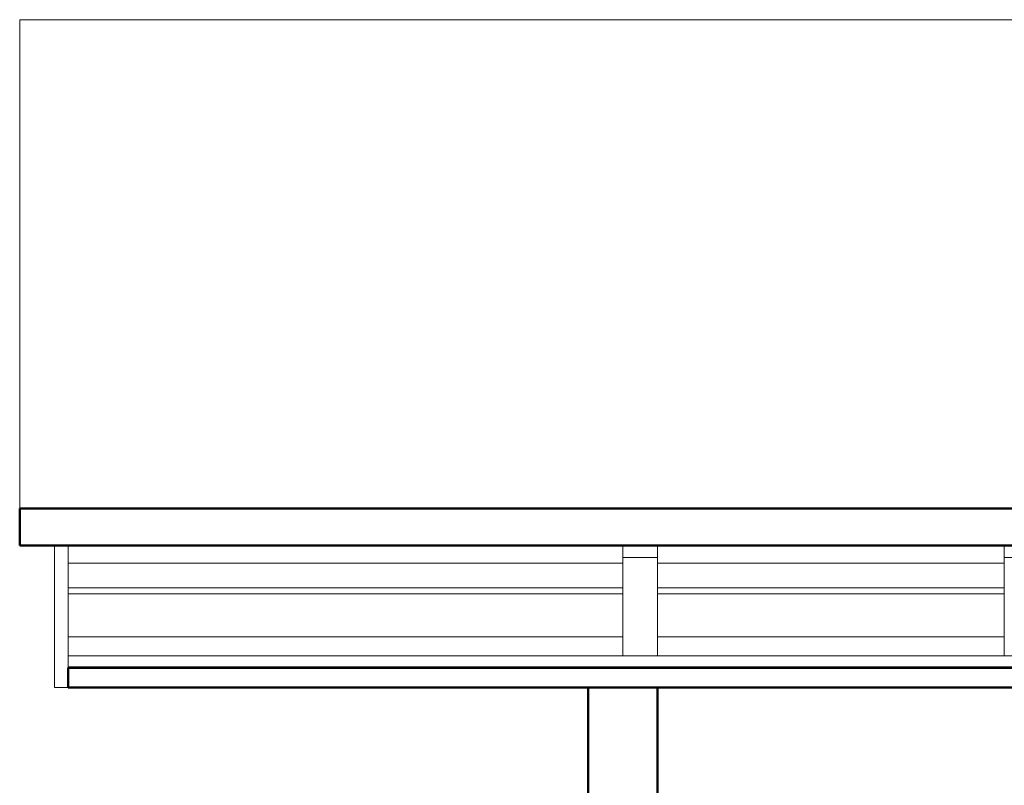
# Model space of a CAD drawing. Header units: millimetres. Extents: x -121 to 18322, y 1231 to 43947.
# Tile 5 of 31: x 5742 to 8582, y 41738 to 43947. Entities that reach past the tile are written whole.
import ezdxf

# ---------------------------------------------------------------- set-up
doc = ezdxf.new("R2010")
doc.units = ezdxf.units.MM
doc.linetypes.add('ADSK_Штриховая_ш3 п1_5', pattern=[225, 150, -75])
for name, color, linetype, lineweight in [('A-GENM-____-MCUT', 13, 'Continuous', 50), ('A-GENM-____-OTLN', 13, 'Continuous', 20), ('A-ROOF-____-MCUT', 132, 'Continuous', 50), ('A-ROOF-____-OTLN', 132, 'Continuous', 20), ('A-WALL-____-MCUT', 113, 'Continuous', 50), ('A-WALL-____-OTLN', 113, 'Continuous', 20), ('I-FURN-____-OTLN', 30, 'Continuous', 20), ('Q-SPCQ-____-MCUT', 91, 'Continuous', 9), ('Q-SPCQ-____-OTLN', 91, 'Continuous', 20)]:
    doc.layers.add(name, color=color, linetype=linetype, lineweight=lineweight)

# ---------------------------------------------------------------- blocks, each defined once
blk = doc.blocks.new('Прямая форма - 83 new-609275-В_Этаж 04_Канализация')
at = {"layer": 'Q-SPCQ-____-MCUT', "color": 253}
for p, q in [((12300, 1766), (0, 1766)), ((12300, 1734.2), (12300, 1766)), ((0, 1734.2), (12300, 1734.2))]:
    blk.add_line(p, q, dxfattribs=at)
at = {"layer": 'Q-SPCQ-____-OTLN', "color": 9}
for p, q in [((0, 1767.8), (12300, 1767.8)), ((10600, 1679.4), (9600, 1679.4)), ((12300, 1679.4), (10700, 1679.4)), ((9600, 1555.6), (10600, 1555.6)), ((10600, 1538), (9600, 1538)), ((10700, 1555.6), (12300, 1555.6)), ((12300, 1538), (10700, 1538)), ((10600, 1467.2), (9600, 1467.2)), ((12300, 1467.2), (10700, 1467.2))]:
    blk.add_line(p, q, dxfattribs=at)
blk = doc.blocks.new('Прямая форма - FU - 050-609276-В_Этаж 04_Канализация')
blk.add_blockref('Прямая форма - 83 new-609275-В_Этаж 04_Канализация', (0, 0))
blk = doc.blocks.new('Family - 83 new-609316-В_Этаж 04_Канализация')
at = {"layer": 'A-ROOF-____-MCUT', "color": 53}
for p, q in [((10940, -3903.9), (-1640, -3903.9)), ((10940, -4010), (10940, -3903.9)), ((-1640, -4010), (10940, -4010))]:
    blk.add_line(p, q, dxfattribs=at)
at = {"layer": 'A-ROOF-____-OTLN', "color": 9}
for p, q in [((10940, -5420.7), (10940, -4010)), ((-1640, -5420.7), (10940, -5420.7))]:
    blk.add_line(p, q, dxfattribs=at)
blk = doc.blocks.new('Family - RT - 008-609317-В_Этаж 04_Канализация')
blk.add_blockref('Family - 83 new-609316-В_Этаж 04_Канализация', (0, 0))
blk = doc.blocks.new('Family - 83 new-609336-В_Этаж 04_Канализация')
at = {"layer": 'A-ROOF-____-MCUT', "color": 53}
for p, q in [((10800, -3493.8), (-1500, -3493.8)), ((10800, -3550.4), (10800, -3493.8)), ((-1500, -3550.4), (10800, -3550.4))]:
    blk.add_line(p, q, dxfattribs=at)
blk = doc.blocks.new('Family - RT - 008-609337-В_Этаж 04_Канализация')
blk.add_blockref('Family - 83 new-609336-В_Этаж 04_Канализация', (0, 0))
blk = doc.blocks.new('Прямая форма - 83 new-609360-В_Этаж 04_Канализация')
at = {"layer": 'A-GENM-____-MCUT', "lineweight": 9}
for p, q in [((100, 8518.6), (0, 8518.6)), ((0, 8518.6), (0, 8235.7)), ((100, 8235.7), (100, 8518.6)), ((0, 8235.7), (100, 8235.7))]:
    blk.add_line(p, q, dxfattribs=at)
at = {"layer": 'A-GENM-____-OTLN', "lineweight": 9}
for p, q in [((0, 8553.9), (0, 8518.6)), ((100, 8518.6), (100, 8553.9))]:
    blk.add_line(p, q, dxfattribs=at)
blk = doc.blocks.new('Прямая форма - MORPH-007-609361-В_Этаж 04_Канализация')
blk.add_blockref('Прямая форма - 83 new-609360-В_Этаж 04_Канализация', (0, 0))
blk = doc.blocks.new('Прямая форма - 83 new-609370-В_Этаж 04_Канализация')
at = {"layer": 'A-GENM-____-MCUT', "lineweight": 9}
for p, q in [((100, 8518.6), (0, 8518.6)), ((0, 8518.6), (0, 8235.7)), ((100, 8235.7), (100, 8518.6)), ((0, 8235.7), (100, 8235.7))]:
    blk.add_line(p, q, dxfattribs=at)
at = {"layer": 'A-GENM-____-OTLN', "lineweight": 9}
for p, q in [((0, 8553.9), (0, 8518.6)), ((100, 8518.6), (100, 8553.9))]:
    blk.add_line(p, q, dxfattribs=at)
blk = doc.blocks.new('Прямая форма - MORPH-007-609371-В_Этаж 04_Канализация')
blk.add_blockref('Прямая форма - 83 new-609370-В_Этаж 04_Канализация', (0, 0))
blk = doc.blocks.new('Прямая форма - 83 new-611774-В_Этаж 04_Канализация')
at = {"layer": 'A-WALL-____-MCUT', "color": 53}
for p, q in [((6543.8, 0), (5902.4, 0)), ((6543.8, -200), (6543.8, 0)), ((5902.4, -200), (6543.8, -200))]:
    blk.add_line(p, q, dxfattribs=at)
blk = doc.blocks.new('Прямая форма - SW - 008-611775-В_Этаж 04_Канализация')
blk.add_blockref('Прямая форма - 83 new-611774-В_Этаж 04_Канализация', (0, 0))
blk = doc.blocks.new('Прямая форма - 83 new-V1-В_Этаж 04_Канализация')
at = {"layer": 'I-FURN-____-OTLN', "color": 9}
for p, q in [((-1050, -300), (-1050, 0)), ((-565.4, 0), (-565.4, -30)), ((-565.4, 0), (-565.4, -30)), ((-378.3, 0), (-378.3, -30)), ((-378.3, 0), (-378.3, -30)), ((-189.6, 0), (-189.6, -30)), ((-189.6, 0), (-189.6, -30)), ((0, 0), (0, -30)), ((0, 0), (0, -30)), ((189.6, 0), (189.6, -30)), ((189.6, 0), (189.6, -30)), ((378.3, 0), (378.3, -30)), ((378.3, 0), (378.3, -30)), ((565.4, 0), (565.4, -30)), ((565.4, 0), (565.4, -30)), ((-750, -300), (-750, 0)), ((-565.4, -30), (-750, -30)), ((-750, -30), (-565.4, -30)), ((-730, -50), (-728.5, -42.3)), ((-730, -1950), (-730, -50)), ((-729.3, -50.1), (-730, -50)), ((-729.3, -50.1), (-727.8, -42.6)), ((-729.3, -1949.9), (-729.3, -50.1)), ((-724.1, -50.6), (-729.3, -50.1)), ((-728.5, -42.3), (-724.1, -35.9)), ((-727.8, -42.6), (-728.5, -42.3)), ((-727.8, -42.6), (-723.7, -36.3)), ((-723, -44.6), (-727.8, -42.6)), ((-724.1, -35.9), (-717.7, -31.5)), ((-723.7, -36.3), (-724.1, -35.9)), ((-724.1, -50.6), (-723, -44.6)), ((-724.1, -1949.4), (-724.1, -50.6)), ((-715.2, -51.5), (-724.1, -50.6)), ((-723.7, -36.3), (-717.4, -32.2)), ((-719.9, -40.1), (-723.7, -36.3)), ((-723, -44.6), (-719.9, -40.1)), ((-714.5, -48.1), (-723, -44.6)), ((-719.9, -40.1), (-715.4, -37)), ((-713.5, -46.5), (-719.9, -40.1)), ((-717.7, -31.5), (-710, -30)), ((-717.4, -32.2), (-717.7, -31.5)), ((-717.4, -32.2), (-709.9, -30.7)), ((-715.4, -37), (-717.4, -32.2)), ((-715.4, -37), (-709.4, -35.9)), ((-711.9, -45.5), (-715.4, -37)), ((-715.2, -51.5), (-714.5, -48.1)), ((-715.2, -1948.5), (-715.2, -51.5)), ((-710, -52), (-715.2, -51.5)), ((-714.5, -48.1), (-713.5, -46.5)), ((-710, -50), (-714.5, -48.1)), ((-713.5, -46.5), (-711.9, -45.5)), ((-710, -50), (-713.5, -46.5)), ((-711.9, -45.5), (-708.5, -44.8)), ((-710, -50), (-711.9, -45.5)), ((-709.9, -30.7), (-710, -30)), ((-709.7, -50.3), (-710, -50)), ((-710, -52), (-709.7, -50.3)), ((-710, -1948), (-710, -52)), ((-709.9, -30.7), (709.9, -30.7)), ((-709.4, -35.9), (-709.9, -30.7)), ((-709.7, -50.3), (-708, -50)), ((-709.4, -35.9), (709.4, -35.9)), ((-708.5, -44.8), (-709.4, -35.9)), ((-708.5, -44.8), (708.5, -44.8)), ((-708, -50), (-708.5, -44.8)), ((-708, -50), (708, -50)), ((-378.3, -30), (-565.4, -30)), ((-565.4, -30), (-378.3, -30)), ((-189.6, -30), (-378.3, -30)), ((-378.3, -30), (-189.6, -30)), ((0, -30), (-189.6, -30)), ((-189.6, -30), (0, -30)), ((189.6, -30), (0, -30)), ((0, -30), (189.6, -30)), ((378.3, -30), (189.6, -30)), ((189.6, -30), (378.3, -30)), ((378.3, -30), (565.4, -30)), ((378.3, -30), (565.4, -30)), ((565.4, -30), (750, -30)), ((565.4, -30), (750, -30)), ((708, -50), (708.5, -44.8)), ((708, -50), (709.7, -50.3)), ((708.5, -44.8), (709.4, -35.9)), ((708.5, -44.8), (711.9, -45.5)), ((709.4, -35.9), (709.9, -30.7)), ((709.4, -35.9), (715.4, -37)), ((709.7, -50.3), (710, -50)), ((709.7, -50.3), (710, -52)), ((709.9, -30.7), (710, -30)), ((709.9, -30.7), (717.4, -32.2)), ((710, -30), (717.7, -31.5)), ((710, -50), (711.9, -45.5)), ((710, -50), (713.5, -46.5)), ((710, -50), (714.5, -48.1)), ((710, -52), (715.2, -51.5)), ((710, -52), (710, -1948)), ((711.9, -45.5), (715.4, -37)), ((711.9, -45.5), (713.5, -46.5)), ((713.5, -46.5), (719.9, -40.1)), ((713.5, -46.5), (714.5, -48.1)), ((714.5, -48.1), (723, -44.6)), ((714.5, -48.1), (715.2, -51.5)), ((715.2, -51.5), (724.1, -50.6)), ((715.2, -51.5), (715.2, -1948.5)), ((715.4, -37), (717.4, -32.2)), ((715.4, -37), (719.9, -40.1)), ((717.4, -32.2), (717.7, -31.5)), ((717.4, -32.2), (723.7, -36.3)), ((717.7, -31.5), (724.1, -35.9)), ((719.9, -40.1), (723.7, -36.3)), ((719.9, -40.1), (723, -44.6)), ((723, -44.6), (727.8, -42.6)), ((723, -44.6), (724.1, -50.6)), ((723.7, -36.3), (724.1, -35.9)), ((723.7, -36.3), (727.8, -42.6)), ((724.1, -35.9), (728.5, -42.3)), ((724.1, -50.6), (729.3, -50.1)), ((724.1, -50.6), (724.1, -1949.4)), ((727.8, -42.6), (728.5, -42.3)), ((727.8, -42.6), (729.3, -50.1)), ((728.5, -42.3), (730, -50)), ((729.3, -50.1), (730, -50)), ((729.3, -50.1), (729.3, -1949.9)), ((730, -50), (730, -1950)), ((-750, -300), (-1050, -300)), ((-912, -315), (-912, -300)), ((-910.4, -315), (-910.4, -300)), ((-906, -315), (-906, -300)), ((-900, -315), (-900, -300)), ((-894, -315), (-894, -300)), ((-889.6, -315), (-889.6, -300)), ((-888, -315), (-888, -300)), ((-750, -1970), (-750, -300)), ((-912, -315), (-910.4, -315)), ((-910.4, -315), (-906, -315)), ((-906, -315), (-900, -315)), ((-900, -315), (-894, -315)), ((-894, -315), (-889.6, -315)), ((-889.6, -315), (-888, -315)), ((750, -900), (750, -1970)), ((-730, -1950), (-729.3, -1949.9)), ((-728.5, -1957.7), (-730, -1950)), ((-729.3, -1949.9), (-724.1, -1949.4)), ((-727.8, -1957.4), (-729.3, -1949.9)), ((-727.8, -1957.4), (-728.5, -1957.7)), ((-724.1, -1964.1), (-728.5, -1957.7)), ((-723, -1955.4), (-727.8, -1957.4)), ((-723.7, -1963.7), (-727.8, -1957.4)), ((-724.1, -1949.4), (-715.2, -1948.5)), ((-723, -1955.4), (-724.1, -1949.4)), ((-714.5, -1951.9), (-723, -1955.4)), ((-719.9, -1959.9), (-723, -1955.4)), ((-713.5, -1953.5), (-719.9, -1959.9)), ((-711.9, -1954.5), (-715.4, -1963)), ((-715.2, -1948.5), (-710, -1948)), ((-714.5, -1951.9), (-715.2, -1948.5)), ((-710, -1950), (-714.5, -1951.9)), ((-713.5, -1953.5), (-714.5, -1951.9)), ((-710, -1950), (-713.5, -1953.5)), ((-711.9, -1954.5), (-713.5, -1953.5)), ((-710, -1950), (-711.9, -1954.5)), ((-708.5, -1955.2), (-711.9, -1954.5)), ((-709.7, -1949.7), (-710, -1948)), ((-709.7, -1949.7), (-710, -1950)), ((-708, -1950), (-709.7, -1949.7)), ((-708.5, -1955.2), (-709.4, -1964.1)), ((-708, -1950), (-708.5, -1955.2)), ((708.5, -1955.2), (-708.5, -1955.2)), ((708, -1950), (-708, -1950)), ((709.7, -1949.7), (708, -1950)), ((708, -1950), (708.5, -1955.2)), ((711.9, -1954.5), (708.5, -1955.2)), ((708.5, -1955.2), (709.4, -1964.1)), ((710, -1948), (709.7, -1949.7)), ((709.7, -1949.7), (710, -1950)), ((710, -1948), (715.2, -1948.5)), ((710, -1950), (714.5, -1951.9)), ((710, -1950), (713.5, -1953.5)), ((710, -1950), (711.9, -1954.5)), ((713.5, -1953.5), (711.9, -1954.5)), ((711.9, -1954.5), (715.4, -1963)), ((714.5, -1951.9), (713.5, -1953.5)), ((713.5, -1953.5), (719.9, -1959.9)), ((715.2, -1948.5), (714.5, -1951.9)), ((714.5, -1951.9), (723, -1955.4)), ((715.2, -1948.5), (724.1, -1949.4)), ((723, -1955.4), (719.9, -1959.9)), ((724.1, -1949.4), (723, -1955.4)), ((723, -1955.4), (727.8, -1957.4)), ((727.8, -1957.4), (723.7, -1963.7)), ((724.1, -1949.4), (729.3, -1949.9)), ((728.5, -1957.7), (724.1, -1964.1)), ((729.3, -1949.9), (727.8, -1957.4)), ((727.8, -1957.4), (728.5, -1957.7)), ((730, -1950), (728.5, -1957.7)), ((729.3, -1949.9), (730, -1950)), ((-750, -1970), (-565.4, -1970)), ((-750, -1970), (-750, -2000)), ((-750, -1970), (-750, -2000)), ((-750, -1970), (-565.4, -1970)), ((-723.7, -1963.7), (-724.1, -1964.1)), ((-717.7, -1968.5), (-724.1, -1964.1)), ((-719.9, -1959.9), (-723.7, -1963.7)), ((-717.4, -1967.8), (-723.7, -1963.7)), ((-715.4, -1963), (-719.9, -1959.9)), ((-717.4, -1967.8), (-717.7, -1968.5)), ((-710, -1970), (-717.7, -1968.5)), ((-715.4, -1963), (-717.4, -1967.8)), ((-709.9, -1969.3), (-717.4, -1967.8)), ((-709.4, -1964.1), (-715.4, -1963)), ((-709.9, -1969.3), (-710, -1970)), ((-709.4, -1964.1), (-709.9, -1969.3)), ((709.9, -1969.3), (-709.9, -1969.3)), ((709.4, -1964.1), (-709.4, -1964.1)), ((-565.4, -1970), (-378.3, -1970)), ((-565.4, -1970), (-565.4, -2000)), ((-565.4, -1970), (-565.4, -2000)), ((-565.4, -1970), (-378.3, -1970)), ((-378.3, -1970), (-189.6, -1970)), ((-378.3, -1970), (-378.3, -2000)), ((-378.3, -1970), (-378.3, -2000)), ((-378.3, -1970), (-189.6, -1970)), ((-189.6, -1970), (0, -1970)), ((-189.6, -1970), (-189.6, -2000)), ((-189.6, -1970), (-189.6, -2000)), ((-189.6, -1970), (0, -1970)), ((0, -1970), (189.6, -1970)), ((0, -1970), (0, -2000)), ((0, -1970), (0, -2000)), ((0, -1970), (189.6, -1970)), ((189.6, -1970), (378.3, -1970)), ((189.6, -1970), (189.6, -2000)), ((189.6, -1970), (189.6, -2000)), ((189.6, -1970), (378.3, -1970)), ((378.3, -1970), (565.4, -1970)), ((378.3, -1970), (378.3, -2000)), ((378.3, -1970), (378.3, -2000)), ((378.3, -1970), (565.4, -1970)), ((565.4, -1970), (750, -1970)), ((565.4, -1970), (565.4, -2000)), ((565.4, -1970), (565.4, -2000)), ((565.4, -1970), (750, -1970)), ((715.4, -1963), (709.4, -1964.1)), ((709.4, -1964.1), (709.9, -1969.3)), ((717.4, -1967.8), (709.9, -1969.3)), ((709.9, -1969.3), (710, -1970)), ((717.7, -1968.5), (710, -1970)), ((719.9, -1959.9), (715.4, -1963)), ((715.4, -1963), (717.4, -1967.8)), ((723.7, -1963.7), (717.4, -1967.8)), ((717.4, -1967.8), (717.7, -1968.5)), ((724.1, -1964.1), (717.7, -1968.5)), ((719.9, -1959.9), (723.7, -1963.7)), ((723.7, -1963.7), (724.1, -1964.1)), ((750, -1970), (750, -2000)), ((750, -1970), (750, -2000)), ((-565.4, -2000), (-750, -2000)), ((-750, -2000), (-565.4, -2000)), ((-378.3, -2000), (-565.4, -2000)), ((-565.4, -2000), (-378.3, -2000)), ((-189.6, -2000), (-378.3, -2000)), ((-378.3, -2000), (-189.6, -2000)), ((0, -2000), (-189.6, -2000)), ((-189.6, -2000), (0, -2000)), ((189.6, -2000), (0, -2000)), ((0, -2000), (189.6, -2000)), ((378.3, -2000), (189.6, -2000)), ((189.6, -2000), (378.3, -2000)), ((378.3, -2000), (565.4, -2000)), ((378.3, -2000), (565.4, -2000)), ((565.4, -2000), (750, -2000)), ((565.4, -2000), (750, -2000))]:
    blk.add_line(p, q, dxfattribs=at)
blk = doc.blocks.new('Прямая форма - FU - 050-611859-В_Этаж 04_Канализация')
blk.add_blockref('Прямая форма - 83 new-V1-В_Этаж 04_Канализация', (0, 0))
blk = doc.blocks.new('Прямая форма - 83 new-612768-В_Этаж 04_Канализация')
at = {"layer": 'A-GENM-____-MCUT', "lineweight": 9}
for p, q in [((-40, -1446.1), (-40, -1856.2)), ((0, -1446.1), (-40, -1446.1)), ((0, -1856.2), (0, -1446.1)), ((-40, -1856.2), (0, -1856.2))]:
    blk.add_line(p, q, dxfattribs=at)
blk = doc.blocks.new('Прямая форма - MORPH-022-612769-В_Этаж 04_Канализация')
blk.add_blockref('Прямая форма - 83 new-612768-В_Этаж 04_Канализация', (0, 0))
blk = doc.blocks.new('83 new_ifc_RVT-1-В_Этаж 04_Канализация')
at = {"layer": 'A-GENM-____-OTLN', "color": 9, "linetype": 'ADSK_Штриховая_ш3 п1_5', "lineweight": 20}
for name, p in [('Прямая форма - MORPH-022-612769-В_Этаж 04_Канализация', (19410.3, 43875.8)), ('Прямая форма - MORPH-007-609361-В_Этаж 04_Канализация', (21010.3, 33875.8)), ('Прямая форма - MORPH-007-609371-В_Этаж 04_Канализация', (22110.3, 33875.8))]:
    blk.add_blockref(name, p, dxfattribs=at)
at = {"layer": 'A-ROOF-____-OTLN', "color": 9, "linetype": 'ADSK_Штриховая_ш3 п1_5', "lineweight": 20, "rotation": 180}
for name in ['Family - RT - 008-609317-В_Этаж 04_Канализация', 'Family - RT - 008-609337-В_Этаж 04_Канализация']:
    blk.add_blockref(name, (30210.3, 38525.8), dxfattribs=at)
at = {"layer": 'A-WALL-____-OTLN', "color": 9, "linetype": 'ADSK_Штриховая_ш3 п1_5', "lineweight": 20, "rotation": 90}
blk.add_blockref('Прямая форма - SW - 008-611775-В_Этаж 04_Канализация', (20910.3, 35475.8), dxfattribs=at)
at = {"layer": 'I-FURN-____-OTLN', "color": 9, "linetype": 'ADSK_Штриховая_ш3 п1_5', "lineweight": 20, "rotation": 270}
blk.add_blockref('Прямая форма - FU - 050-611859-В_Этаж 04_Канализация', (24010.3, 40925.8), dxfattribs=at)
at = {"layer": 'Q-SPCQ-____-OTLN', "color": 9, "linetype": 'ADSK_Штриховая_ш3 п1_5', "lineweight": 20, "rotation": 180}
blk.add_blockref('Прямая форма - FU - 050-609276-В_Этаж 04_Канализация', (31710.3, 43845.8), dxfattribs=at)

msp = doc.modelspace()

# ---------------------------------------------------------------- block references
at = {"lineweight": 9}
msp.add_blockref('83 new_ifc_RVT-1-В_Этаж 04_Канализация', (-13527.8693, 0), dxfattribs=at)

doc.saveas('drawing.dxf')
